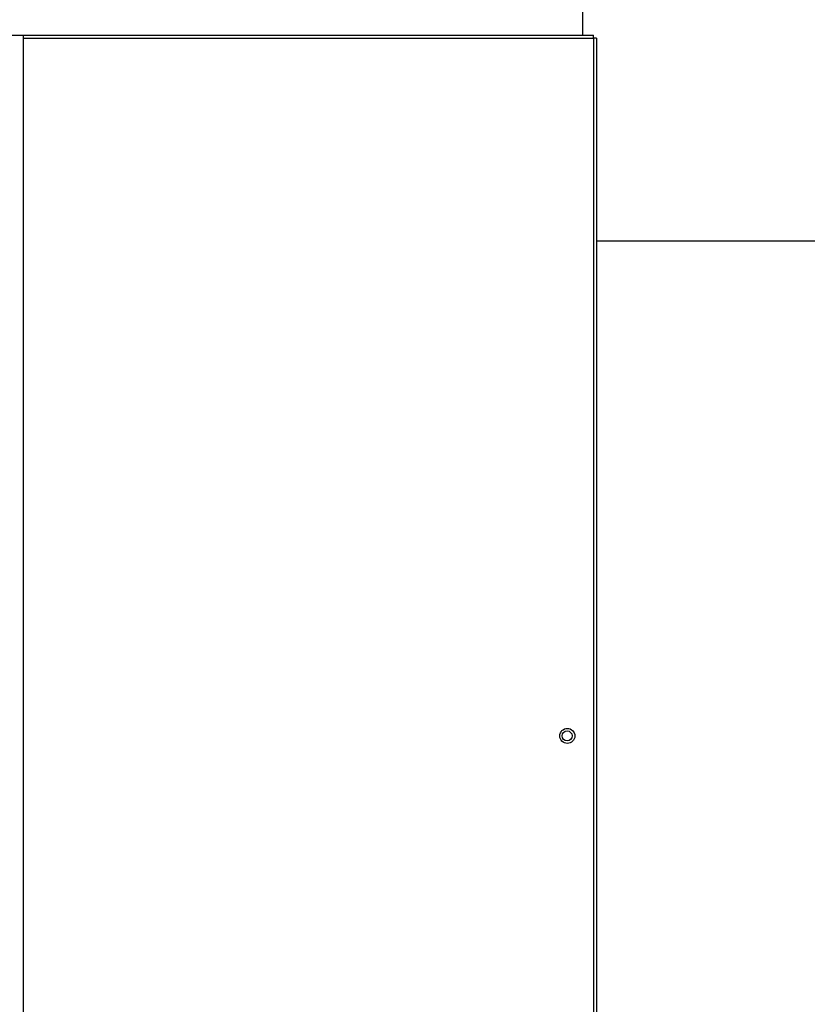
# Model space of a CAD drawing. Header units: millimetres. Extents: x 4 to 3534, y 14 to 98.
# Tile 81 of 161: x 20.193 to 20.506, y 58.599 to 58.99. Entities that reach past the tile are written whole.
import ezdxf

# ---------------------------------------------------------------- set-up
doc = ezdxf.new("R2010")
doc.units = ezdxf.units.MM
doc.header["$MEASUREMENT"] = 0
doc.layers.add('ARQ - EQUIPO CONDENSADORA', color=2, linetype='Continuous')
doc.layers.add('ARQ-DETALHES', color=7, linetype='Continuous')

msp = doc.modelspace()

# ---------------------------------------------------------------- linework, layer by layer
at = {"layer": 'ARQ - EQUIPO CONDENSADORA', "color": 7, "linetype": 'Continuous'}
for p, q in [((20.41710417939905, 58.98393013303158), (20.41710417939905, 58.99559213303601)), ((19.43860317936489, 58.98393013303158), (20.19460317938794, 58.98393013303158)), ((20.19460317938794, 58.98393013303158), (20.19460317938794, 58.22793013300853)), ((20.19460317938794, 58.98393013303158), (20.42135317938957, 58.98393013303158)), ((20.19460317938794, 58.98267913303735), (20.42135317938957, 58.98267913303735)), ((20.42135317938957, 58.98267913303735), (20.42135217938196, 58.22868113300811)), ((20.42135317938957, 58.98267913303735), (20.42135317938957, 58.98393013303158)), ((20.42260317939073, 58.98267913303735), (20.42135317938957, 58.98267913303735)), ((20.42260317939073, 58.98267913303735), (20.42260317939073, 58.22868113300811))]:
    msp.add_line(p, q, dxfattribs=at)
for centre, radius in [((20.41100217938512, 58.70529113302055), 0.003000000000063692), ((20.41090317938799, 58.70529013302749), 0.002000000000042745)]:
    msp.add_circle(centre, radius, dxfattribs=at)
at = {"layer": 'ARQ-DETALHES', "color": 7}
msp.add_line((21.68819659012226, 58.90204213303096), (20.42260317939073, 58.90204213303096), dxfattribs=at)

doc.saveas('drawing.dxf')
